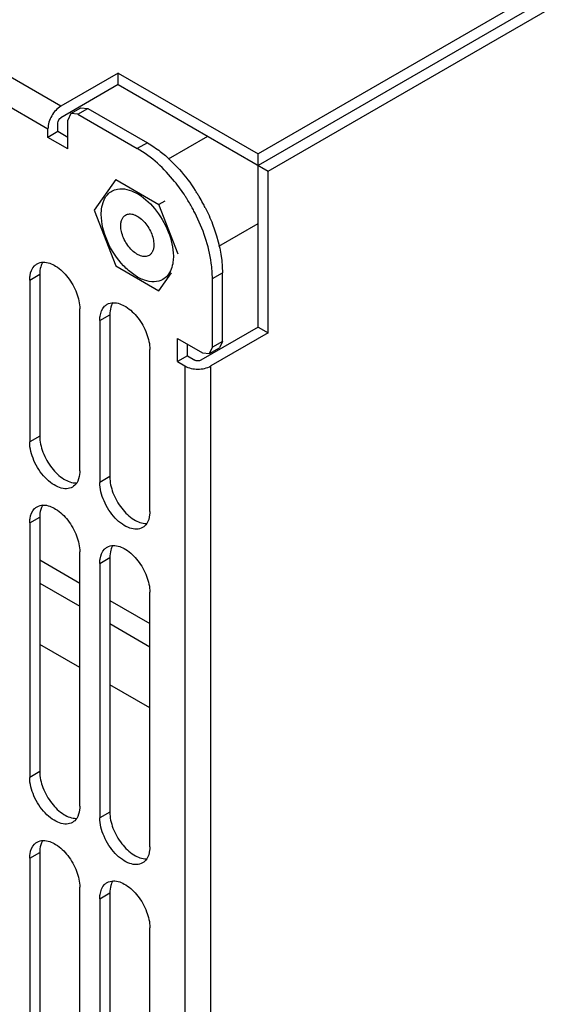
# Model space of a CAD drawing. Header units: millimetres. Extents: x 141 to 1096, y 454 to 1274.
# Tile 9 of 21: x 330 to 368, y 508 to 578. Entities that reach past the tile are written whole.
import ezdxf

# ---------------------------------------------------------------- set-up
doc = ezdxf.new("R2010")
doc.units = ezdxf.units.MM
doc.header["$LTSCALE"] = 112.320728
doc.layers.get('0').update_dxf_attribs({"linetype": 'CONTINUOUS'})

msp = doc.modelspace()

# ---------------------------------------------------------------- linework, layer by layer
at = {"color": 7, "linetype": 'Continuous'}
for p, q in [((333.339, 571.735), (287.644, 598.116)), ((286.725, 596.524), (332.42, 570.142)), ((367.053, 579.786), (347.274, 568.367)), ((367.76, 579.378), (347.274, 567.55)), ((347.981, 567.142), (368.467, 578.969)), ((337.39, 574.073), (333.339, 571.735)), ((337.39, 574.073), (347.274, 568.367)), ((337.39, 573.257), (337.39, 574.073)), ((337.39, 573.257), (333.339, 570.918)), ((337.39, 573.257), (347.981, 567.142)), ((334.041, 571.213), (334.748, 571.621)), ((334.541, 571.163), (335.248, 571.571)), ((334.748, 571.621), (335.248, 571.571)), ((335.248, 571.571), (339.44, 569.151)), ((334.041, 571.213), (333.834, 570.755)), ((333.834, 568.714), (333.834, 570.755)), ((334.541, 571.163), (334.041, 571.213)), ((334.541, 571.163), (338.733, 568.743)), ((332.42, 569.53), (332.42, 570.142)), ((333.127, 569.938), (333.127, 570.551)), ((333.127, 569.938), (332.42, 569.53)), ((333.834, 568.714), (332.42, 569.53)), ((333.834, 569.53), (333.127, 569.938)), ((340.939, 568.004), (343.714, 569.606)), ((339.44, 569.151), (338.733, 568.743)), ((347.274, 556.137), (347.274, 568.367)), ((347.981, 555.729), (347.981, 567.142)), ((337.208, 566.549), (335.683, 564.38)), ((337.208, 566.549), (340.258, 564.788)), ((340.682, 565.033), (340.258, 564.788)), ((341.618, 561.281), (340.258, 564.788)), ((335.683, 564.38), (337.208, 560.45)), ((344.499, 561.838), (347.274, 563.44)), ((337.208, 560.45), (340.258, 558.689)), ((331.131, 559.455), (331.839, 559.863)), ((331.839, 559.863), (331.839, 548.432)), ((340.258, 558.689), (341.157, 559.968)), ((344.036, 559.557), (344.743, 559.966)), ((344.743, 555.125), (344.743, 559.966)), ((331.131, 559.455), (331.131, 548.024)), ((344.036, 554.717), (344.036, 559.557)), ((334.667, 545.983), (334.667, 557.414)), ((336.081, 556.597), (336.788, 557.006)), ((336.788, 557.006), (336.788, 545.575)), ((336.081, 556.597), (336.081, 545.166)), ((347.274, 556.137), (343.223, 553.798)), ((347.274, 556.137), (347.981, 555.729)), ((347.981, 555.729), (343.93, 553.39)), ((341.561, 555.329), (343.329, 554.309)), ((341.561, 553.696), (341.561, 555.329)), ((342.268, 554.105), (342.268, 554.921)), ((344.743, 555.125), (344.036, 554.717)), ((344.743, 555.125), (344.536, 554.667)), ((339.617, 543.125), (339.617, 554.556)), ((342.268, 554.105), (341.561, 553.696)), ((342.268, 554.105), (342.799, 553.798)), ((343.329, 554.309), (343.829, 554.259)), ((343.829, 554.259), (344.036, 554.717)), ((343.829, 554.259), (344.536, 554.667)), ((341.561, 553.696), (342.092, 553.39)), ((342.092, 553.39), (342.092, 500.608)), ((343.93, 500.608), (343.93, 553.39)), ((331.839, 548.432), (331.131, 548.024)), ((336.788, 545.575), (336.081, 545.166)), ((331.131, 542.309), (331.839, 542.717)), ((331.131, 542.309), (331.131, 524.345)), ((331.839, 542.717), (331.839, 524.754)), ((334.667, 522.304), (334.667, 540.267)), ((331.839, 539.695), (334.667, 538.062)), ((336.081, 539.451), (336.788, 539.859)), ((336.081, 539.451), (336.081, 521.488)), ((336.788, 539.859), (336.788, 521.896)), ((331.839, 538.062), (334.667, 536.429)), ((339.617, 519.447), (339.617, 537.41)), ((336.788, 536.837), (339.617, 535.204)), ((336.788, 535.204), (339.617, 533.571)), ((334.667, 532.101), (331.839, 533.734)), ((339.617, 529.244), (336.788, 530.877)), ((331.839, 524.754), (331.131, 524.345)), ((336.788, 521.896), (336.081, 521.488)), ((331.131, 518.63), (331.839, 519.038)), ((331.131, 518.63), (331.131, 507.199)), ((331.839, 519.038), (331.839, 507.607)), ((334.667, 505.158), (334.667, 516.589)), ((336.081, 515.772), (336.788, 516.181)), ((336.788, 516.181), (336.788, 504.749)), ((336.081, 515.772), (336.081, 504.341)), ((339.617, 502.3), (339.617, 513.731))]:
    msp.add_line(p, q, dxfattribs=at)
for centre, radius, start, end in [((331.297, 558.329), 12.915, 31.95189, 33.07062), ((332.004, 558.737), 12.915, 31.95189, 33.07062), ((331.96, 558.709), 12.967, 30.78562, 31.95205), ((331.945, 558.7), 12.984, 28.4553, 30.78608), ((331.241, 558.294), 12.981, 28.45491, 31.95157), ((331.29, 558.32), 12.926, 26.93001, 28.45566), ((331.997, 558.728), 12.926, 26.93001, 28.45566)]:
    msp.add_arc(centre, radius, start, end, dxfattribs=at)
for points, knots in [([(333.339, 571.735), (333.066, 571.577), (332.635, 571.08), (332.42, 570.457), (332.42, 570.142)], [0, 0, 0, 0, 0.499998, 1, 1, 1, 1]), ([(342.12, 565.376), (341.886, 565.734), (340.949, 567.028), (339.748, 568.157), (338.733, 568.743)], [0, 0, 0, 0, 0.267421, 1, 1, 1, 1]), ([(339.44, 569.151), (339.759, 568.967), (341.081, 568.059), (342.154, 566.817), (342.827, 565.784)], [0, 0, 0, 0, 0.229903, 1, 1, 1, 1]), ([(337.337, 565.883), (337.768, 565.961), (338.823, 565.648), (340.05, 564.513), (340.984, 562.953), (341.278, 561.733), (341.278, 561.149)], [0, 0, 0, 0, 0.196124, 0.453387, 0.738774, 1, 1, 1, 1]), ([(336.312, 564.927), (336.342, 565.015), (336.473, 565.333), (336.716, 565.611), (336.933, 565.737)], [0, 0, 0, 0, 0.271969, 1, 1, 1, 1]), ([(336.187, 564.089), (336.187, 564.164), (336.197, 564.447), (336.246, 564.73), (336.312, 564.927)], [0, 0, 0, 0, 0.266371, 1, 1, 1, 1]), ([(343.521, 564.582), (343.715, 564.201), (344.366, 562.742), (344.743, 561.137), (344.743, 559.966)], [0, 0, 0, 0, 0.26742, 1, 1, 1, 1]), ([(340.533, 559.501), (340.353, 559.398), (339.901, 559.282), (339.174, 559.427), (338.431, 559.833), (337.456, 560.697), (336.541, 562.113), (336.187, 563.446), (336.187, 564.089)], [0, 0, 0, 0, 0.087143, 0.186856, 0.304531, 0.43867, 0.73012, 1, 1, 1, 1]), ([(337.566, 563.293), (337.566, 563.376), (337.579, 563.535), (337.643, 563.754), (337.752, 563.931), (337.853, 564.017), (337.908, 564.048)], [0, 0, 0, 0, 0.289806, 0.549048, 0.78223, 1, 1, 1, 1]), ([(337.908, 564.048), (337.949, 564.072), (338.038, 564.109), (338.186, 564.131), (338.345, 564.119), (338.576, 564.057), (338.871, 563.896), (339.198, 563.607), (339.486, 563.238), (339.713, 562.819), (339.86, 562.383), (339.9, 562.087), (339.9, 561.946)], [0, 0, 0, 0, 0.042861, 0.087491, 0.135326, 0.187291, 0.304556, 0.438226, 0.582571, 0.729724, 0.871314, 1, 1, 1, 1]), ([(344.036, 559.557), (344.036, 559.925), (343.911, 561.525), (343.372, 563.075), (342.814, 564.174)], [0, 0, 0, 0, 0.229903, 1, 1, 1, 1]), ([(339.558, 561.19), (339.517, 561.167), (339.428, 561.129), (339.279, 561.108), (339.121, 561.119), (338.89, 561.181), (338.594, 561.342), (338.268, 561.631), (337.98, 562), (337.753, 562.42), (337.606, 562.855), (337.566, 563.152), (337.566, 563.293)], [0, 0, 0, 0, 0.042861, 0.087491, 0.135326, 0.187291, 0.304556, 0.438226, 0.582571, 0.729724, 0.871314, 1, 1, 1, 1]), ([(339.9, 561.946), (339.9, 561.862), (339.887, 561.703), (339.823, 561.484), (339.714, 561.307), (339.612, 561.222), (339.558, 561.19)], [0, 0, 0, 0, 0.289806, 0.549048, 0.78223, 1, 1, 1, 1]), ([(341.278, 561.149), (341.278, 561.012), (341.25, 560.529), (341.082, 560.036), (340.856, 559.771)], [0, 0, 0, 0, 0.283371, 1, 1, 1, 1]), ([(331.131, 559.455), (331.131, 559.558), (331.153, 559.914), (331.291, 560.282), (331.472, 560.463)], [0, 0, 0, 0, 0.286197, 1, 1, 1, 1]), ([(331.964, 560.547), (331.943, 560.498), (331.865, 560.278), (331.839, 560.042), (331.839, 559.863)], [0, 0, 0, 0, 0.230931, 1, 1, 1, 1]), ([(332.091, 560.716), (332.397, 560.721), (333.082, 560.446), (333.885, 559.653), (334.481, 558.603), (334.667, 557.798), (334.667, 557.414)], [0, 0, 0, 0, 0.203684, 0.462898, 0.74391, 1, 1, 1, 1]), ([(336.081, 556.597), (336.081, 556.7), (336.103, 557.057), (336.241, 557.424), (336.422, 557.606)], [0, 0, 0, 0, 0.286197, 1, 1, 1, 1]), ([(336.914, 557.689), (336.893, 557.64), (336.815, 557.42), (336.788, 557.185), (336.788, 557.006)], [0, 0, 0, 0, 0.230931, 1, 1, 1, 1]), ([(337.041, 557.859), (337.346, 557.864), (338.032, 557.589), (338.834, 556.796), (339.431, 555.745), (339.617, 554.94), (339.617, 554.556)], [0, 0, 0, 0, 0.203684, 0.462898, 0.74391, 1, 1, 1, 1]), ([(342.092, 553.39), (342.364, 553.233), (343.011, 553.108), (343.657, 553.233), (343.93, 553.39)], [0, 0, 0, 0, 0.500001, 1, 1, 1, 1]), ([(334.149, 544.838), (334.024, 544.766), (333.711, 544.686), (333.206, 544.787), (332.69, 545.069), (332.013, 545.669), (331.377, 546.652), (331.131, 547.577), (331.131, 548.024)], [0, 0, 0, 0, 0.08714, 0.186848, 0.304522, 0.438657, 0.730093, 1, 1, 1, 1]), ([(331.839, 548.432), (331.839, 548.048), (332.025, 547.241), (332.623, 546.19), (333.427, 545.397), (334.114, 545.123), (334.419, 545.13)], [0, 0, 0, 0, 0.256236, 0.53737, 0.796543, 1, 1, 1, 1]), ([(334.667, 545.983), (334.667, 545.9), (334.652, 545.605), (334.566, 545.306), (334.449, 545.127)], [0, 0, 0, 0, 0.277918, 1, 1, 1, 1]), ([(339.099, 541.981), (338.974, 541.909), (338.66, 541.828), (338.155, 541.929), (337.639, 542.211), (336.963, 542.811), (336.327, 543.794), (336.081, 544.72), (336.081, 545.166)], [0, 0, 0, 0, 0.08714, 0.186848, 0.304522, 0.438657, 0.730093, 1, 1, 1, 1]), ([(336.788, 545.575), (336.788, 545.19), (336.974, 544.384), (337.573, 543.332), (338.377, 542.539), (339.064, 542.266), (339.369, 542.272)], [0, 0, 0, 0, 0.256236, 0.53737, 0.796543, 1, 1, 1, 1]), ([(331.131, 542.309), (331.131, 542.411), (331.153, 542.768), (331.291, 543.135), (331.472, 543.317)], [0, 0, 0, 0, 0.286197, 1, 1, 1, 1]), ([(331.964, 543.401), (331.943, 543.351), (331.865, 543.132), (331.839, 542.896), (331.839, 542.717)], [0, 0, 0, 0, 0.230931, 1, 1, 1, 1]), ([(332.091, 543.57), (332.397, 543.575), (333.082, 543.3), (333.885, 542.507), (334.481, 541.456), (334.667, 540.651), (334.667, 540.267)], [0, 0, 0, 0, 0.203684, 0.462898, 0.74391, 1, 1, 1, 1]), ([(339.617, 543.125), (339.617, 543.043), (339.601, 542.748), (339.516, 542.449), (339.399, 542.27)], [0, 0, 0, 0, 0.277918, 1, 1, 1, 1]), ([(336.081, 539.451), (336.081, 539.554), (336.103, 539.91), (336.241, 540.278), (336.422, 540.459)], [0, 0, 0, 0, 0.286197, 1, 1, 1, 1]), ([(336.914, 540.543), (336.893, 540.494), (336.815, 540.274), (336.788, 540.038), (336.788, 539.859)], [0, 0, 0, 0, 0.230931, 1, 1, 1, 1]), ([(337.041, 540.712), (337.346, 540.717), (338.032, 540.442), (338.834, 539.649), (339.431, 538.599), (339.617, 537.794), (339.617, 537.41)], [0, 0, 0, 0, 0.203684, 0.462898, 0.74391, 1, 1, 1, 1]), ([(334.149, 521.16), (334.024, 521.088), (333.711, 521.007), (333.206, 521.108), (332.69, 521.39), (332.013, 521.99), (331.377, 522.973), (331.131, 523.899), (331.131, 524.345)], [0, 0, 0, 0, 0.08714, 0.186848, 0.304522, 0.438657, 0.730093, 1, 1, 1, 1]), ([(331.839, 524.754), (331.839, 524.369), (332.025, 523.563), (332.623, 522.511), (333.427, 521.718), (334.114, 521.445), (334.419, 521.451)], [0, 0, 0, 0, 0.256236, 0.53737, 0.796543, 1, 1, 1, 1]), ([(334.667, 522.304), (334.667, 522.222), (334.652, 521.927), (334.566, 521.628), (334.449, 521.449)], [0, 0, 0, 0, 0.277918, 1, 1, 1, 1]), ([(339.099, 518.302), (338.974, 518.23), (338.66, 518.149), (338.155, 518.251), (337.639, 518.532), (336.963, 519.133), (336.327, 520.115), (336.081, 521.041), (336.081, 521.488)], [0, 0, 0, 0, 0.08714, 0.186848, 0.304522, 0.438657, 0.730093, 1, 1, 1, 1]), ([(336.788, 521.896), (336.788, 521.511), (336.974, 520.705), (337.573, 519.653), (338.377, 518.861), (339.064, 518.587), (339.369, 518.594)], [0, 0, 0, 0, 0.256236, 0.53737, 0.796543, 1, 1, 1, 1]), ([(331.131, 518.63), (331.131, 518.733), (331.153, 519.089), (331.291, 519.457), (331.472, 519.638)], [0, 0, 0, 0, 0.286197, 1, 1, 1, 1]), ([(331.964, 519.722), (331.943, 519.673), (331.865, 519.453), (331.839, 519.217), (331.839, 519.038)], [0, 0, 0, 0, 0.230931, 1, 1, 1, 1]), ([(332.091, 519.891), (332.397, 519.896), (333.082, 519.621), (333.885, 518.828), (334.481, 517.778), (334.667, 516.973), (334.667, 516.589)], [0, 0, 0, 0, 0.203684, 0.462898, 0.74391, 1, 1, 1, 1]), ([(339.617, 519.447), (339.617, 519.364), (339.601, 519.069), (339.516, 518.77), (339.399, 518.591)], [0, 0, 0, 0, 0.277918, 1, 1, 1, 1]), ([(336.081, 515.772), (336.081, 515.875), (336.103, 516.232), (336.241, 516.599), (336.422, 516.781)], [0, 0, 0, 0, 0.286197, 1, 1, 1, 1]), ([(336.914, 516.864), (336.893, 516.815), (336.815, 516.595), (336.788, 516.359), (336.788, 516.181)], [0, 0, 0, 0, 0.230931, 1, 1, 1, 1]), ([(337.041, 517.034), (337.346, 517.039), (338.032, 516.763), (338.834, 515.971), (339.431, 514.92), (339.617, 514.115), (339.617, 513.731)], [0, 0, 0, 0, 0.203684, 0.462898, 0.74391, 1, 1, 1, 1])]:
    msp.add_open_spline(points, degree=3, knots=knots, dxfattribs=at)
for points in [[(333.127, 570.551), (333.127, 570.692), (333.216, 570.847), (333.339, 570.918)], [(336.933, 565.737), (337.057, 565.808), (337.196, 565.858), (337.337, 565.883)], [(331.472, 560.463), (331.525, 560.516), (331.585, 560.562), (331.649, 560.599)], [(331.649, 560.599), (331.781, 560.676), (331.939, 560.714), (332.091, 560.716)], [(332.059, 560.723), (332.022, 560.668), (331.991, 560.608), (331.964, 560.547)], [(340.856, 559.771), (340.764, 559.665), (340.654, 559.572), (340.533, 559.501)], [(336.422, 557.606), (336.475, 557.658), (336.535, 557.705), (336.599, 557.742)], [(336.599, 557.742), (336.731, 557.818), (336.889, 557.856), (337.041, 557.859)], [(337.009, 557.866), (336.972, 557.81), (336.941, 557.751), (336.914, 557.689)], [(343.223, 553.798), (343.101, 553.728), (342.921, 553.728), (342.799, 553.798)], [(334.449, 545.127), (334.373, 545.011), (334.269, 544.908), (334.149, 544.838)], [(331.472, 543.317), (331.525, 543.369), (331.585, 543.416), (331.649, 543.453)], [(331.649, 543.453), (331.781, 543.529), (331.939, 543.567), (332.091, 543.57)], [(332.059, 543.577), (332.022, 543.521), (331.991, 543.462), (331.964, 543.401)], [(339.399, 542.27), (339.323, 542.153), (339.219, 542.05), (339.099, 541.981)], [(336.422, 540.459), (336.475, 540.512), (336.535, 540.558), (336.599, 540.595)], [(336.599, 540.595), (336.731, 540.671), (336.889, 540.71), (337.041, 540.712)], [(337.009, 540.719), (336.972, 540.664), (336.941, 540.604), (336.914, 540.543)], [(334.449, 521.449), (334.373, 521.332), (334.269, 521.229), (334.149, 521.16)], [(331.472, 519.638), (331.525, 519.691), (331.585, 519.737), (331.649, 519.774)], [(331.649, 519.774), (331.781, 519.851), (331.939, 519.889), (332.091, 519.891)], [(332.059, 519.898), (332.022, 519.843), (331.991, 519.783), (331.964, 519.722)], [(339.399, 518.591), (339.323, 518.475), (339.219, 518.372), (339.099, 518.302)], [(336.422, 516.781), (336.475, 516.833), (336.535, 516.879), (336.599, 516.917)], [(336.599, 516.917), (336.731, 516.993), (336.889, 517.031), (337.041, 517.034)], [(337.009, 517.041), (336.972, 516.985), (336.941, 516.926), (336.914, 516.864)]]:
    msp.add_open_spline(points, degree=3, dxfattribs=at)

doc.saveas('drawing.dxf')
